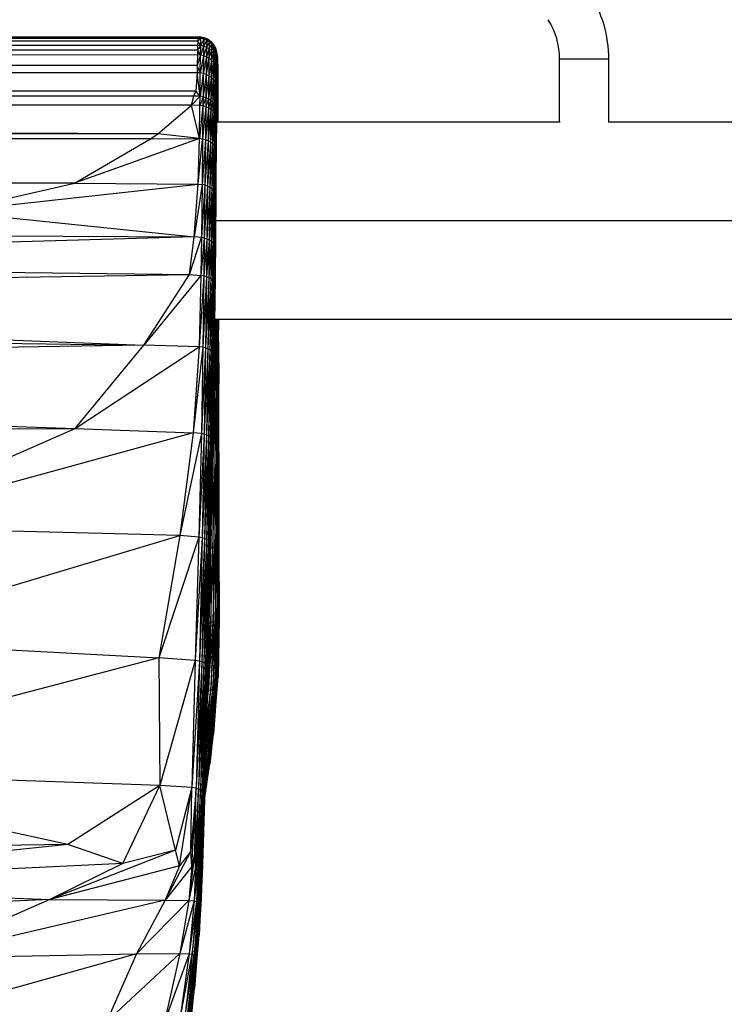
# Paper-space layout '_Posterior' of a CAD drawing. Header units: millimetres. Extents: x -674 to 124, y -13 to 1988.
# Tile 7 of 11: x -19 to 53, y 72 to 172. Entities that reach past the tile are written whole.
import ezdxf

# ---------------------------------------------------------------- set-up
doc = ezdxf.new("R2010")
doc.units = ezdxf.units.MM

psp = doc.layouts.new('_Posterior')

# ---------------------------------------------------------------- linework, layer by layer
at = {"color": 7, "linetype": 'Continuous', "lineweight": 25}
for p, q in [((-0.9, 170.459), (-546.281, 169.8)), ((-0.907, 170.189), (-546.281, 169.8)), ((-0.907, 170.189), (-546.279, 169.529)), ((-0.9, 170.459), (-62.559, 170.4)), ((-0.894, 170.592), (-61.232, 170.519)), ((-0.894, 170.592), (-61.206, 170.522)), ((-0.893, 170.619), (-61.031, 170.546)), ((-0.893, 170.619), (-60.922, 170.547)), ((-0.882, 170.622), (-60.752, 170.55)), ((-0.907, 170.189), (-0.916, 169.748)), ((-0.9, 170.459), (-0.907, 170.189)), ((-0.588, 170.437), (-0.907, 170.189)), ((-0.604, 169.727), (-0.907, 170.189)), ((-0.894, 170.592), (-0.9, 170.459)), ((-0.582, 170.57), (-0.9, 170.459)), ((-0.588, 170.437), (-0.9, 170.459)), ((-0.894, 170.592), (-0.893, 170.619)), ((-0.582, 170.57), (-0.894, 170.592)), ((-0.893, 170.619), (-0.882, 170.622)), ((-0.893, 170.619), (-0.582, 170.57)), ((-0.882, 170.622), (-0.582, 170.57)), ((-0.57, 170.6), (-0.882, 170.622)), ((-0.604, 169.727), (-0.588, 170.437)), ((-0.284, 170.366), (-0.604, 169.727)), ((-0.588, 170.437), (-0.582, 170.57)), ((-0.278, 170.498), (-0.588, 170.437)), ((-0.284, 170.366), (-0.588, 170.437)), ((-0.582, 170.57), (-0.57, 170.6)), ((-0.278, 170.498), (-0.582, 170.57)), ((-0.266, 170.528), (-0.582, 170.57)), ((-0.266, 170.528), (-0.57, 170.6)), ((-0.284, 170.366), (-0.3, 169.659)), ((0.005, 170.247), (-0.3, 169.659)), ((-0.278, 170.498), (-0.284, 170.366)), ((0.011, 170.378), (-0.284, 170.366)), ((0.005, 170.247), (-0.284, 170.366)), ((-0.266, 170.528), (-0.278, 170.498)), ((0.011, 170.378), (-0.278, 170.498)), ((0.023, 170.407), (-0.278, 170.498)), ((0.023, 170.407), (-0.266, 170.528)), ((0.005, 170.247), (-0.011, 169.545)), ((0.272, 170.083), (-0.011, 169.545)), ((0.011, 170.378), (0.005, 170.247)), ((0.272, 170.083), (0.005, 170.247)), ((0.277, 170.213), (0.005, 170.247)), ((0.023, 170.407), (0.011, 170.378)), ((0.277, 170.213), (0.011, 170.378)), ((0.289, 170.242), (0.011, 170.378)), ((0.289, 170.242), (0.023, 170.407)), ((0.272, 170.083), (0.255, 169.388)), ((0.509, 169.879), (0.255, 169.388)), ((0.277, 170.213), (0.272, 170.083)), ((0.509, 169.879), (0.272, 170.083)), ((0.514, 170.007), (0.272, 170.083)), ((0.289, 170.242), (0.277, 170.213)), ((0.514, 170.007), (0.277, 170.213)), ((0.526, 170.036), (0.277, 170.213)), ((0.526, 170.036), (0.289, 170.242)), ((0.509, 169.879), (0.493, 169.192)), ((0.514, 170.007), (0.509, 169.879)), ((0.712, 169.639), (0.509, 169.879)), ((0.717, 169.765), (0.509, 169.879)), ((0.526, 170.036), (0.514, 170.007)), ((0.717, 169.765), (0.514, 170.007)), ((0.729, 169.794), (0.514, 170.007)), ((0.729, 169.794), (0.526, 170.036)), ((-0.916, 169.748), (-546.279, 169.529)), ((-0.916, 169.748), (-546.277, 169.087)), ((-0.924, 169.281), (-546.277, 169.087)), ((-0.924, 169.281), (-546.274, 168.619)), ((-0.924, 169.281), (-0.931, 168.78)), ((-0.916, 169.748), (-0.924, 169.281)), ((-0.604, 169.727), (-0.924, 169.281)), ((-0.619, 168.761), (-0.924, 169.281)), ((-0.604, 169.727), (-0.916, 169.748)), ((-0.619, 168.761), (-0.604, 169.727)), ((-0.3, 169.659), (-0.619, 168.761)), ((-0.3, 169.659), (-0.604, 169.727)), ((-0.3, 169.659), (-0.315, 168.696)), ((-0.011, 169.545), (-0.315, 168.696)), ((-0.011, 169.545), (-0.3, 169.659)), ((-0.011, 169.545), (-0.026, 168.588)), ((0.255, 169.388), (-0.026, 168.588)), ((0.255, 169.388), (-0.011, 169.545)), ((0.255, 169.388), (0.241, 168.439)), ((0.493, 169.192), (0.241, 168.439)), ((0.493, 169.192), (0.255, 169.388)), ((0.493, 169.192), (0.478, 168.253)), ((0.696, 168.962), (0.478, 168.253)), ((0.712, 169.639), (0.493, 169.192)), ((0.696, 168.962), (0.493, 169.192)), ((0.696, 168.962), (0.681, 168.035)), ((0.712, 169.639), (0.696, 168.962)), ((0.874, 169.369), (0.696, 168.962)), ((0.859, 168.703), (0.696, 168.962)), ((0.717, 169.765), (0.712, 169.639)), ((0.874, 169.369), (0.712, 169.639)), ((0.88, 169.493), (0.712, 169.639)), ((0.729, 169.794), (0.717, 169.765)), ((0.88, 169.493), (0.717, 169.765)), ((0.891, 169.521), (0.717, 169.765)), ((0.891, 169.521), (0.729, 169.794)), ((0.874, 169.369), (0.859, 168.703)), ((0.993, 169.076), (0.859, 168.703)), ((0.88, 169.493), (0.874, 169.369)), ((0.993, 169.076), (0.874, 169.369)), ((0.998, 169.198), (0.874, 169.369)), ((0.891, 169.521), (0.88, 169.493)), ((0.998, 169.198), (0.88, 169.493)), ((1.01, 169.226), (0.88, 169.493)), ((1.01, 169.226), (0.891, 169.521)), ((0.978, 168.422), (0.993, 169.076)), ((0.993, 169.076), (0.998, 169.198)), ((1.065, 168.768), (0.993, 169.076)), ((1.071, 168.887), (0.993, 169.076)), ((0.998, 169.198), (1.01, 169.226)), ((1.071, 168.887), (0.998, 169.198)), ((1.082, 168.914), (0.998, 169.198)), ((1.082, 168.914), (1.01, 169.226)), ((1.065, 168.768), (1.071, 168.887)), ((1.071, 168.887), (1.082, 168.914)), ((1.094, 168.567), (1.071, 168.887)), ((1.105, 168.594), (1.071, 168.887)), ((1.105, 168.594), (1.082, 168.914)), ((-0.931, 168.78), (-546.274, 168.619)), ((-0.931, 168.78), (-546.271, 168.116)), ((-0.946, 167.707), (-546.271, 168.116)), ((-0.931, 168.78), (-0.946, 167.707)), ((-0.619, 168.761), (-0.946, 167.707)), ((-0.619, 168.761), (-0.931, 168.78)), ((-0.642, 166.958), (-0.619, 168.761)), ((-0.315, 168.696), (-0.642, 166.958)), ((-0.315, 168.696), (-0.619, 168.761)), ((-0.315, 168.696), (-0.338, 166.899)), ((-0.026, 168.588), (-0.338, 166.899)), ((-0.026, 168.588), (-0.315, 168.696)), ((-0.026, 168.588), (-0.049, 166.8)), ((0.241, 168.439), (-0.049, 166.8)), ((0.241, 168.439), (-0.026, 168.588)), ((0.241, 168.439), (0.218, 166.663)), ((0.478, 168.253), (0.218, 166.663)), ((0.478, 168.253), (0.241, 168.439)), ((0.478, 168.253), (0.456, 166.493)), ((0.681, 168.035), (0.456, 166.493)), ((0.681, 168.035), (0.478, 168.253)), ((0.681, 168.035), (0.659, 166.292)), ((0.859, 168.703), (0.681, 168.035)), ((0.844, 167.789), (0.681, 168.035)), ((0.859, 168.703), (0.844, 167.789)), ((0.978, 168.422), (0.844, 167.789)), ((0.978, 168.422), (0.859, 168.703)), ((0.964, 167.522), (0.978, 168.422)), ((1.05, 168.126), (0.964, 167.522)), ((1.065, 168.768), (0.978, 168.422)), ((1.05, 168.126), (0.978, 168.422)), ((1.036, 167.241), (1.05, 168.126)), ((1.074, 167.822), (1.036, 167.241)), ((1.05, 168.126), (1.065, 168.768)), ((1.089, 168.451), (1.05, 168.126)), ((1.074, 167.822), (1.05, 168.126)), ((1.074, 167.822), (1.054, 163.286)), ((1.06, 166.952), (1.074, 167.822)), ((1.089, 168.451), (1.065, 168.768)), ((1.094, 168.567), (1.065, 168.768)), ((1.089, 168.451), (1.068, 164.065)), ((1.074, 167.822), (1.068, 164.065)), ((1.094, 168.567), (1.071, 164.187)), ((1.089, 168.451), (1.071, 164.187)), ((1.074, 167.822), (1.089, 168.451)), ((1.105, 168.594), (1.081, 164.483)), ((1.094, 168.567), (1.081, 164.483)), ((1.089, 168.451), (1.094, 168.567)), ((1.105, 168.594), (1.09, 164.489)), ((1.116, 168.252), (1.09, 164.489)), ((1.094, 168.567), (1.105, 168.594)), ((1.116, 168.252), (1.099, 164.163)), ((1.105, 168.594), (1.116, 168.252)), ((1.116, 168.252), (1.126, 167.455)), ((40.808, 168.354), (35.808, 168.354)), ((35.808, 161.966), (35.808, 168.354)), ((40.808, 161.966), (40.808, 168.354)), ((-0.946, 167.707), (-546.264, 167.038)), ((-0.954, 166.975), (-546.264, 167.038)), ((-0.954, 166.975), (-546.26, 166.305)), ((-0.954, 166.975), (-1.111, 165.11)), ((-0.946, 167.707), (-0.954, 166.975)), ((-0.669, 164.583), (-0.954, 166.975)), ((-0.642, 166.958), (-0.954, 166.975)), ((-0.642, 166.958), (-0.946, 167.707)), ((-0.669, 164.583), (-0.642, 166.958)), ((-0.338, 166.899), (-0.669, 164.583)), ((-0.338, 166.899), (-0.642, 166.958)), ((-0.338, 166.899), (-0.365, 164.53)), ((-0.049, 166.8), (-0.338, 166.899)), ((0.844, 167.789), (0.659, 166.292)), ((0.844, 167.789), (0.822, 166.067)), ((0.964, 167.522), (0.822, 166.067)), ((0.964, 167.522), (0.844, 167.789)), ((0.942, 165.822), (0.964, 167.522)), ((1.036, 167.241), (0.942, 165.822)), ((1.036, 167.241), (0.964, 167.522)), ((1.014, 165.563), (1.036, 167.241)), ((1.06, 166.952), (1.014, 165.563)), ((1.06, 166.952), (1.035, 161.894)), ((1.06, 166.952), (1.036, 167.241)), ((1.039, 165.298), (1.06, 166.952)), ((1.06, 166.952), (1.054, 163.286)), ((1.126, 167.455), (1.099, 164.163)), ((1.126, 167.455), (1.107, 163.538)), ((1.126, 167.455), (1.135, 166.22)), ((-1.111, 165.11), (-546.26, 166.305)), ((-0.049, 166.8), (-0.365, 164.53)), ((-0.049, 166.8), (-0.076, 164.44)), ((0.218, 166.663), (-0.076, 164.44)), ((0.218, 166.663), (-0.049, 166.8)), ((0.218, 166.663), (0.191, 164.316)), ((0.456, 166.493), (0.191, 164.316)), ((0.456, 166.493), (0.218, 166.663)), ((0.456, 166.493), (0.429, 164.161)), ((0.659, 166.292), (0.429, 164.161)), ((0.659, 166.292), (0.456, 166.493)), ((0.659, 166.292), (0.633, 163.979)), ((0.822, 166.067), (0.633, 163.979)), ((0.822, 166.067), (0.659, 166.292)), ((0.822, 166.067), (0.796, 163.774)), ((0.942, 165.822), (0.796, 163.774)), ((0.942, 165.822), (0.822, 166.067)), ((0.916, 163.552), (0.942, 165.822)), ((1.014, 165.563), (0.942, 165.822)), ((1.135, 166.22), (1.107, 163.538)), ((1.135, 166.22), (1.11, 163.223)), ((1.135, 166.22), (1.138, 165.801)), ((-1.111, 165.11), (-546.249, 164.433)), ((-1.289, 164.597), (-1.111, 165.11)), ((-0.669, 164.583), (-1.111, 165.11)), ((1.014, 165.563), (0.916, 163.552)), ((0.989, 163.317), (1.014, 165.563)), ((1.039, 165.298), (0.989, 163.317)), ((1.008, 159.661), (1.039, 165.298)), ((1.013, 163.075), (1.039, 165.298)), ((1.039, 165.298), (1.014, 165.563)), ((1.039, 165.298), (1.035, 161.894)), ((1.138, 165.801), (1.11, 163.223)), ((1.138, 165.801), (1.119, 161.966)), ((1.138, 165.801), (1.147, 163.796)), ((-1.289, 164.597), (-546.249, 164.433)), ((-1.289, 164.597), (-546.246, 163.919)), ((-1.542, 163.679), (-546.246, 163.919)), ((-1.542, 163.679), (-1.289, 164.597)), ((-0.669, 164.583), (-1.542, 163.679)), ((-0.669, 164.583), (-1.289, 164.597)), ((-0.679, 163.667), (-0.669, 164.583)), ((-0.365, 164.53), (-0.679, 163.667)), ((-0.365, 164.53), (-0.669, 164.583)), ((-0.365, 164.53), (-0.375, 163.614)), ((-0.076, 164.44), (-0.375, 163.614)), ((-0.076, 164.44), (-0.365, 164.53)), ((-0.076, 164.44), (-0.085, 163.528)), ((0.191, 164.316), (-0.085, 163.528)), ((0.191, 164.316), (-0.076, 164.44)), ((0.191, 164.316), (0.181, 163.408)), ((0.429, 164.161), (0.181, 163.408)), ((0.429, 164.161), (0.191, 164.316)), ((0.429, 164.161), (0.42, 163.259)), ((0.633, 163.979), (0.42, 163.259)), ((0.633, 163.979), (0.429, 164.161)), ((0.633, 163.979), (0.623, 163.082)), ((0.796, 163.774), (0.633, 163.979)), ((1.054, 163.286), (1.068, 164.065)), ((1.061, 163.694), (1.073, 163.852)), ((1.064, 163.812), (1.073, 163.852)), ((1.068, 164.065), (1.071, 164.187)), ((1.073, 163.852), (1.068, 164.047)), ((1.071, 164.187), (1.081, 164.483)), ((1.09, 164.489), (1.073, 163.852)), ((1.099, 164.163), (1.073, 163.852)), ((1.081, 163.242), (1.073, 163.852)), ((1.09, 164.489), (1.075, 164.297)), ((1.081, 164.483), (1.09, 164.489)), ((1.099, 164.163), (1.081, 163.242)), ((1.09, 164.489), (1.099, 164.163)), ((1.099, 164.163), (1.107, 163.538)), ((-1.542, 163.679), (-546.241, 163)), ((-4.944, 160.769), (-546.241, 163)), ((-4.944, 160.769), (-1.542, 163.679)), ((-0.73, 160.304), (-1.542, 163.679)), ((-0.679, 163.667), (-1.542, 163.679)), ((-0.73, 160.304), (-0.679, 163.667)), ((-0.375, 163.614), (-0.73, 160.304)), ((-0.375, 163.614), (-0.679, 163.667)), ((-0.375, 163.614), (-0.411, 160.249)), ((-0.085, 163.528), (-0.411, 160.249)), ((-0.085, 163.528), (-0.375, 163.614)), ((-0.085, 163.528), (-0.121, 160.172)), ((0.181, 163.408), (-0.121, 160.172)), ((0.181, 163.408), (-0.085, 163.528)), ((0.181, 163.408), (0.146, 160.065)), ((0.42, 163.259), (0.146, 160.065)), ((0.42, 163.259), (0.181, 163.408)), ((0.42, 163.259), (0.384, 159.931)), ((0.623, 163.082), (0.384, 159.931)), ((0.623, 163.082), (0.42, 163.259)), ((0.623, 163.082), (0.587, 159.773)), ((0.786, 162.884), (0.587, 159.773)), ((0.796, 163.774), (0.623, 163.082)), ((0.786, 162.884), (0.623, 163.082)), ((0.786, 162.884), (0.751, 159.595)), ((0.796, 163.774), (0.786, 162.884)), ((0.916, 163.552), (0.786, 162.884)), ((0.906, 162.669), (0.786, 162.884)), ((0.916, 163.552), (0.796, 163.774)), ((0.906, 162.669), (0.916, 163.552)), ((0.989, 163.317), (0.906, 162.669)), ((0.989, 163.317), (0.916, 163.552)), ((0.979, 162.441), (0.989, 163.317)), ((1.013, 163.075), (0.979, 162.441)), ((1.013, 163.075), (0.989, 163.317)), ((1.004, 162.204), (1.013, 163.075)), ((1.008, 159.661), (1.013, 163.075)), ((1.035, 161.894), (1.054, 163.286)), ((1.045, 161.966), (1.083, 162.933)), ((1.047, 162.796), (1.083, 162.933)), ((1.05, 162.989), (1.081, 163.242)), ((1.052, 163.13), (1.081, 163.242)), ((1.107, 163.538), (1.081, 163.242)), ((1.083, 162.933), (1.081, 163.242)), ((1.107, 163.538), (1.083, 162.933)), ((1.11, 163.223), (1.083, 162.933)), ((1.09, 161.966), (1.083, 162.933)), ((1.11, 163.223), (1.097, 161.966)), ((1.107, 163.538), (1.11, 163.223)), ((1.11, 163.223), (1.118, 161.966)), ((1.147, 163.796), (1.121, 161.966)), ((1.147, 163.796), (1.138, 161.966)), ((1.154, 161.966), (1.147, 163.796)), ((0.906, 162.669), (0.751, 159.595)), ((0.871, 159.401), (0.906, 162.669)), ((0.979, 162.441), (0.871, 159.401)), ((0.979, 162.441), (0.906, 162.669)), ((0.944, 159.196), (0.979, 162.441)), ((1.004, 162.204), (0.944, 159.196)), ((0.969, 158.952), (1.004, 162.204)), ((0.975, 156.746), (1.004, 162.204)), ((1.004, 162.204), (0.979, 162.441)), ((1.008, 159.661), (1.004, 162.204)), ((1.008, 159.661), (1.035, 161.894)), ((35.873, 161.966), (1.036, 161.966)), ((74, 161.966), (40.742, 161.966)), ((-4.944, 160.769), (-546.223, 160.074)), ((-5.7, 160.28), (-546.223, 160.074)), ((-5.7, 160.28), (-546.221, 159.62)), ((-0.73, 160.304), (-13.418, 155.766)), ((-13.418, 155.766), (-5.7, 160.28)), ((-5.7, 160.28), (-4.944, 160.769)), ((-5.7, 160.28), (-0.73, 160.304)), ((-0.73, 160.304), (-4.944, 160.769)), ((-0.847, 155.688), (-0.73, 160.304)), ((-0.847, 155.688), (-0.411, 160.249)), ((-0.411, 160.249), (-0.73, 160.304)), ((-0.411, 160.249), (-0.462, 155.628)), ((-0.121, 160.172), (-0.462, 155.628)), ((-0.121, 160.172), (-0.411, 160.249)), ((-0.121, 160.172), (-0.172, 155.56)), ((0.146, 160.065), (-0.172, 155.56)), ((0.146, 160.065), (-0.121, 160.172)), ((0.146, 160.065), (0.096, 155.466)), ((0.384, 159.931), (0.096, 155.466)), ((0.384, 159.931), (0.146, 160.065)), ((0.384, 159.931), (0.334, 155.347)), ((0.587, 159.773), (0.384, 159.931)), ((-13.418, 155.766), (-546.221, 159.62)), ((0.587, 159.773), (0.334, 155.347)), ((0.587, 159.773), (0.537, 155.207)), ((0.751, 159.595), (0.537, 155.207)), ((0.751, 159.595), (0.587, 159.773)), ((0.751, 159.595), (0.701, 155.049)), ((0.871, 159.401), (0.701, 155.049)), ((0.871, 159.401), (0.751, 159.595)), ((0.821, 154.878), (0.871, 159.401)), ((0.944, 159.196), (0.821, 154.878)), ((0.944, 159.196), (0.871, 159.401)), ((0.895, 154.696), (0.944, 159.196)), ((0.969, 158.952), (0.895, 154.696)), ((0.914, 151.346), (0.969, 158.952)), ((0.919, 154.39), (0.969, 158.952)), ((0.969, 158.952), (0.944, 159.196)), ((0.961, 155.443), (0.969, 158.952)), ((0.975, 156.746), (0.969, 158.952)), ((0.975, 156.746), (1.008, 159.661)), ((0.961, 155.443), (0.975, 156.746)), ((-13.418, 155.766), (-546.191, 154.983)), ((-26.103, 152.882), (-13.418, 155.766)), ((-26.103, 152.882), (-0.847, 155.688)), ((-13.418, 155.766), (-0.847, 155.688)), ((-1.278, 150.315), (-0.847, 155.688)), ((-0.462, 155.628), (-1.278, 150.315)), ((-0.847, 155.688), (-0.462, 155.628)), ((-0.462, 155.628), (-0.526, 150.25)), ((-0.172, 155.56), (-0.526, 150.25)), ((-0.172, 155.56), (-0.462, 155.628)), ((-0.172, 155.56), (-0.233, 150.189)), ((0.096, 155.466), (-0.233, 150.189)), ((0.096, 155.466), (-0.172, 155.56)), ((0.096, 155.466), (0.034, 150.104)), ((0.334, 155.347), (0.034, 150.104)), ((0.334, 155.347), (0.096, 155.466)), ((0.334, 155.347), (0.272, 149.998)), ((0.537, 155.207), (0.272, 149.998)), ((0.537, 155.207), (0.334, 155.347)), ((0.537, 155.207), (0.476, 149.873)), ((0.701, 155.049), (0.476, 149.873)), ((0.701, 155.049), (0.537, 155.207)), ((0.701, 155.049), (0.64, 149.732)), ((0.821, 154.878), (0.64, 149.732)), ((0.821, 154.878), (0.701, 155.049)), ((0.76, 149.579), (0.821, 154.878)), ((0.895, 154.696), (0.821, 154.878)), ((0.914, 151.346), (0.961, 155.443)), ((0.895, 154.696), (0.76, 149.579)), ((0.833, 149.416), (0.895, 154.696)), ((0.919, 154.39), (0.833, 149.416)), ((0.919, 154.39), (0.852, 146.155)), ((0.858, 149.105), (0.919, 154.39)), ((0.919, 154.39), (0.895, 154.696)), ((0.914, 151.346), (0.919, 154.39)), ((-26.103, 152.882), (-1.278, 150.315)), ((74, 151.966), (0.921, 151.966)), ((0.852, 146.155), (0.914, 151.346)), ((-1.278, 150.315), (-93.571, 147.718)), ((-77.548, 150.697), (-1.278, 150.315)), ((-1.751, 146.501), (-1.278, 150.315)), ((-1.751, 146.501), (-0.526, 150.25)), ((-0.526, 150.25), (-1.278, 150.315)), ((-0.526, 150.25), (-0.585, 146.414)), ((-0.233, 150.189), (-0.585, 146.414)), ((-0.233, 150.189), (-0.526, 150.25)), ((-0.233, 150.189), (-0.281, 146.359)), ((0.034, 150.104), (-0.281, 146.359)), ((0.034, 150.104), (-0.233, 150.189)), ((0.034, 150.104), (-0.013, 146.284)), ((0.272, 149.998), (-0.013, 146.284)), ((0.272, 149.998), (0.034, 150.104)), ((0.272, 149.998), (0.225, 146.187)), ((0.476, 149.873), (0.225, 146.187)), ((0.476, 149.873), (0.272, 149.998)), ((0.476, 149.873), (0.429, 146.073)), ((0.64, 149.732), (0.476, 149.873)), ((0.64, 149.732), (0.429, 146.073)), ((0.64, 149.732), (0.593, 145.943)), ((0.76, 149.579), (0.593, 145.943)), ((0.76, 149.579), (0.64, 149.732)), ((0.713, 145.8), (0.76, 149.579)), ((0.833, 149.416), (0.713, 145.8)), ((0.833, 149.416), (0.76, 149.579)), ((0.786, 145.646), (0.833, 149.416)), ((0.858, 149.105), (0.786, 145.646)), ((0.811, 145.274), (0.858, 149.105)), ((0.858, 149.105), (0.833, 149.416)), ((0.858, 149.105), (0.852, 146.155)), ((-93.571, 147.718), (-1.751, 146.501)), ((-137.481, 144.412), (-1.751, 146.501)), ((-6.373, 139.331), (-1.751, 146.501)), ((-0.585, 146.414), (-6.373, 139.331)), ((-1.751, 146.501), (-0.585, 146.414)), ((-0.585, 146.414), (-0.765, 139.179)), ((-0.281, 146.359), (-0.765, 139.179)), ((-0.281, 146.359), (-0.585, 146.414)), ((-0.281, 146.359), (-0.381, 139.124)), ((-0.013, 146.284), (-0.381, 139.124)), ((-0.013, 146.284), (-0.281, 146.359)), ((-0.013, 146.284), (-0.112, 139.057)), ((0.225, 146.187), (-0.112, 139.057)), ((0.225, 146.187), (-0.013, 146.284)), ((0.225, 146.187), (0.126, 138.971)), ((0.429, 146.073), (0.126, 138.971)), ((0.429, 146.073), (0.225, 146.187)), ((0.429, 146.073), (0.33, 138.869)), ((0.593, 145.943), (0.33, 138.869)), ((0.593, 145.943), (0.429, 146.073)), ((0.593, 145.943), (0.494, 138.753)), ((0.713, 145.8), (0.593, 145.943)), ((0.852, 146.155), (0.762, 139.354)), ((0.811, 145.274), (0.852, 146.155)), ((0.713, 145.8), (0.494, 138.753)), ((0.615, 138.626), (0.713, 145.8)), ((0.786, 145.646), (0.615, 138.626)), ((0.688, 138.477), (0.786, 145.646)), ((0.811, 145.274), (0.688, 138.477)), ((0.71, 137.79), (0.811, 145.274)), ((0.786, 145.646), (0.713, 145.8)), ((0.811, 145.274), (0.762, 139.354)), ((0.811, 145.274), (0.786, 145.646)), ((-137.481, 144.412), (-6.373, 139.331)), ((-187.049, 142.033), (-6.373, 139.331)), ((0.789, 139.087), (0.863, 141.966)), ((0.797, 141.966), (74, 141.966)), ((0.949, 141.966), (0.955, 139.22)), ((0.955, 139.22), (1.004, 141.966)), ((1.071, 141.966), (1.077, 139.363)), ((1.077, 139.363), (1.103, 141.966)), ((1.152, 139.513), (1.146, 141.966)), ((1.158, 141.966), (1.152, 139.513)), ((1.174, 141.966), (1.179, 139.66)), ((1.198, 141.966), (1.179, 139.66)), ((1.222, 137.521), (1.21, 141.966)), ((0.785, 141.066), (0.789, 139.087)), ((-6.373, 139.331), (-182.923, 136.754)), ((-13.341, 130.885), (-6.373, 139.331)), ((-13.341, 130.885), (-0.765, 139.179)), ((-0.765, 139.179), (-6.373, 139.331)), ((-0.765, 139.179), (-1.367, 130.431)), ((-0.381, 139.124), (-1.367, 130.431)), ((-0.381, 139.124), (-0.765, 139.179)), ((-0.381, 139.124), (-0.535, 130.36)), ((-0.112, 139.057), (-0.535, 130.36)), ((-0.112, 139.057), (-0.381, 139.124)), ((-0.112, 139.057), (-0.251, 130.3)), ((0.126, 138.971), (-0.251, 130.3)), ((0.126, 138.971), (-0.112, 139.057)), ((0.126, 138.971), (-0.012, 130.225)), ((0.33, 138.869), (-0.012, 130.225)), ((0.33, 138.869), (0.126, 138.971)), ((0.33, 138.869), (0.192, 130.136)), ((0.494, 138.753), (0.33, 138.869)), ((0.762, 139.354), (0.654, 132.048)), ((0.71, 137.79), (0.762, 139.354)), ((0.727, 136.969), (0.789, 139.087)), ((0.758, 139.069), (0.789, 139.087)), ((0.789, 139.087), (0.955, 139.22)), ((0.789, 139.087), (0.805, 132.778)), ((0.805, 132.778), (0.955, 139.22)), ((0.955, 139.22), (1.077, 139.363)), ((0.955, 139.22), (0.97, 132.9)), ((0.97, 132.9), (1.077, 139.363)), ((1.077, 139.363), (1.152, 139.513)), ((1.077, 139.363), (1.092, 133.031)), ((1.092, 133.031), (1.152, 139.513)), ((1.179, 139.66), (1.152, 139.513)), ((1.168, 133.169), (1.152, 139.513)), ((1.179, 139.66), (1.168, 133.169)), ((1.179, 139.66), (1.196, 133.297)), ((1.222, 137.521), (1.179, 139.66)), ((0.494, 138.753), (0.192, 130.136)), ((0.494, 138.753), (0.356, 130.033)), ((0.615, 138.626), (0.356, 130.033)), ((0.476, 129.92), (0.615, 138.626)), ((0.688, 138.477), (0.476, 129.92)), ((0.615, 138.626), (0.494, 138.753)), ((0.55, 129.745), (0.688, 138.477)), ((0.688, 138.477), (0.615, 138.626)), ((0.71, 137.79), (0.688, 138.477)), ((0.71, 137.79), (0.55, 129.745)), ((0.568, 128.602), (0.71, 137.79)), ((0.71, 137.79), (0.654, 132.048)), ((1.222, 137.521), (1.196, 133.297)), ((1.24, 131.596), (1.222, 137.521)), ((-182.923, 136.754), (-13.341, 130.885)), ((0.805, 132.778), (0.97, 132.9)), ((0.823, 126.03), (0.97, 132.9)), ((0.97, 132.9), (1.092, 133.031)), ((0.97, 132.9), (0.989, 126.143)), ((0.989, 126.143), (1.092, 133.031)), ((1.092, 133.031), (1.168, 133.169)), ((1.092, 133.031), (1.111, 126.265)), ((1.111, 126.265), (1.168, 133.169)), ((1.196, 133.297), (1.168, 133.169)), ((1.187, 126.391), (1.168, 133.169)), ((1.196, 133.297), (1.187, 126.391)), ((1.24, 131.596), (1.196, 133.297)), ((1.196, 133.297), (1.215, 126.471)), ((0.654, 132.048), (0.568, 128.602)), ((0.598, 128.565), (0.654, 132.048)), ((0.618, 125.927), (0.805, 132.778)), ((0.663, 132.702), (0.805, 132.778)), ((0.805, 132.778), (0.823, 126.03)), ((-194.155, 130.231), (-13.341, 130.885)), ((-36.302, 120.869), (-13.341, 130.885)), ((-13.341, 130.885), (-1.367, 130.431)), ((1.215, 126.471), (1.24, 131.596)), ((1.261, 125.352), (1.24, 131.596)), ((-1.367, 130.431), (-36.302, 120.869)), ((-1.367, 130.431), (-2.71, 120.013)), ((-0.535, 130.36), (-2.71, 120.013)), ((-0.535, 130.36), (-1.367, 130.431)), ((-0.535, 130.36), (-0.797, 119.862)), ((-0.251, 130.3), (-0.797, 119.862)), ((-0.251, 130.3), (-0.535, 130.36)), ((-0.251, 130.3), (-0.452, 119.803)), ((-0.012, 130.225), (-0.452, 119.803)), ((-0.012, 130.225), (-0.251, 130.3)), ((-0.012, 130.225), (-0.211, 119.739)), ((0.192, 130.136), (-0.211, 119.739)), ((0.192, 130.136), (-0.012, 130.225)), ((0.192, 130.136), (-0.007, 119.661)), ((0.356, 130.033), (-0.007, 119.661)), ((0.356, 130.033), (0.158, 119.572)), ((0.476, 129.92), (0.158, 119.572)), ((0.356, 130.033), (0.192, 130.136)), ((0.278, 119.464), (0.476, 129.92)), ((0.476, 129.92), (0.356, 130.033)), ((0.55, 129.745), (0.476, 129.92)), ((0.55, 129.745), (0.278, 119.464)), ((0.35, 119.168), (0.55, 129.745)), ((0.568, 128.602), (0.55, 129.745)), ((0.609, 129.257), (0.618, 125.927)), ((0.568, 128.602), (0.344, 116.912)), ((0.568, 128.602), (0.35, 119.168)), ((0.449, 120.602), (0.568, 128.602)), ((0.449, 120.602), (0.598, 128.565)), ((0.598, 128.565), (0.568, 128.602)), ((0.424, 119.426), (0.618, 125.927)), ((0.548, 125.901), (0.618, 125.927)), ((0.618, 125.927), (0.823, 126.03)), ((0.618, 125.927), (0.641, 118.774)), ((0.641, 118.774), (0.823, 126.03)), ((0.823, 126.03), (0.989, 126.143)), ((0.823, 126.03), (0.846, 118.87)), ((0.846, 118.87), (0.989, 126.143)), ((0.989, 126.143), (1.111, 126.265)), ((0.989, 126.143), (1.011, 118.975)), ((1.011, 118.975), (1.111, 126.265)), ((1.111, 126.265), (1.187, 126.391)), ((1.111, 126.265), (1.134, 119.089)), ((1.134, 119.089), (1.187, 126.391)), ((1.187, 126.391), (1.215, 126.471)), ((1.21, 119.206), (1.187, 126.391)), ((1.21, 119.206), (1.215, 126.471)), ((1.286, 118.81), (1.215, 126.471)), ((1.261, 125.352), (1.215, 126.471)), ((1.239, 119.19), (1.215, 126.471)), ((1.286, 118.81), (1.261, 125.352)), ((-38.269, 109.412), (-2.71, 120.013)), ((-2.71, 120.013), (-36.302, 120.869)), ((-2.71, 120.013), (-4.835, 107.612)), ((-0.797, 119.862), (-2.71, 120.013)), ((0.209, 109.515), (0.449, 120.602)), ((0.449, 120.602), (0.344, 116.912)), ((-0.797, 119.862), (-4.835, 107.612)), ((-0.797, 119.862), (-1.174, 107.346)), ((-0.452, 119.803), (-1.174, 107.346)), ((-0.452, 119.803), (-0.797, 119.862)), ((-0.452, 119.803), (-0.738, 107.282)), ((-0.211, 119.739), (-0.738, 107.282)), ((-0.211, 119.739), (-0.494, 107.222)), ((-0.007, 119.661), (-0.494, 107.222)), ((-0.211, 119.739), (-0.452, 119.803)), ((-0.007, 119.661), (-0.29, 107.152)), ((0.158, 119.572), (-0.29, 107.152)), ((-0.007, 119.661), (-0.211, 119.739)), ((0.158, 119.572), (-0.125, 107.07)), ((0.278, 119.464), (-0.125, 107.07)), ((0.158, 119.572), (-0.007, 119.661)), ((-0.005, 106.946), (0.278, 119.464)), ((0.35, 119.168), (-0.005, 106.946)), ((0.061, 106.399), (0.35, 119.168)), ((0.278, 119.464), (0.158, 119.572)), ((0.35, 119.168), (0.278, 119.464)), ((0.344, 116.912), (0.35, 119.168)), ((0.846, 118.87), (1.011, 118.975)), ((0.866, 111.352), (1.011, 118.975)), ((1.011, 118.975), (1.134, 119.089)), ((1.011, 118.975), (1.032, 111.45)), ((1.032, 111.45), (1.134, 119.089)), ((1.134, 119.089), (1.21, 119.206)), ((1.134, 119.089), (1.155, 111.554)), ((1.155, 111.554), (1.21, 119.206)), ((1.21, 119.206), (1.239, 119.19)), ((1.231, 111.662), (1.21, 119.206)), ((1.231, 111.662), (1.239, 119.19)), ((1.286, 118.81), (1.239, 119.19)), ((1.313, 111.946), (1.239, 119.19)), ((1.26, 111.595), (1.239, 119.19)), ((0.402, 118.439), (0.422, 111.186)), ((0.408, 118.693), (0.641, 118.774)), ((0.422, 111.186), (0.641, 118.774)), ((0.641, 118.774), (0.846, 118.87)), ((0.641, 118.774), (0.661, 111.263)), ((0.661, 111.263), (0.846, 118.87)), ((0.846, 118.87), (0.866, 111.352)), ((1.313, 111.946), (1.286, 118.81)), ((0.344, 116.912), (0.039, 103.597)), ((0.344, 116.912), (0.061, 106.399)), ((0.209, 109.515), (0.344, 116.912)), ((1.159, 105.679), (1.313, 111.946)), ((1.26, 111.595), (1.313, 111.946)), ((0.156, 107.397), (0.422, 111.186)), ((0.202, 104.323), (0.661, 111.263)), ((0.422, 111.186), (0.202, 104.323)), ((0.244, 111.144), (0.422, 111.186)), ((0.422, 111.186), (0.661, 111.263)), ((0.44, 104.381), (0.866, 111.352)), ((0.661, 111.263), (0.44, 104.381)), ((0.645, 104.451), (1.032, 111.45)), ((0.866, 111.352), (0.645, 104.451)), ((0.661, 111.263), (0.866, 111.352)), ((0.812, 104.533), (1.155, 111.554)), ((1.032, 111.45), (0.812, 104.533)), ((0.866, 111.352), (1.032, 111.45)), ((0.938, 104.624), (1.231, 111.662)), ((1.155, 111.554), (0.938, 104.624)), ((1.019, 104.718), (1.231, 111.662)), ((1.019, 104.718), (1.26, 111.595)), ((1.032, 111.45), (1.155, 111.554)), ((1.046, 104.629), (1.26, 111.595)), ((1.155, 111.554), (1.231, 111.662)), ((1.26, 111.595), (1.159, 105.679)), ((1.231, 111.662), (1.26, 111.595)), ((-38.269, 109.412), (-4.835, 107.612)), ((-0.085, 97.767), (0.209, 109.515)), ((0.209, 109.515), (0.039, 103.597)), ((-4.835, 107.612), (-48.429, 96.235)), ((-4.835, 107.612), (-4.746, 94.656)), ((-1.174, 107.346), (-4.835, 107.612)), ((-1.174, 107.346), (-4.746, 94.656)), ((-1.174, 107.346), (-1.495, 94.449)), ((-0.738, 107.282), (-1.495, 94.449)), ((-0.738, 107.282), (-1.174, 107.346)), ((-0.738, 107.282), (-1.068, 94.388)), ((-0.494, 107.222), (-1.068, 94.388)), ((-0.494, 107.222), (-0.82, 94.326)), ((-0.29, 107.152), (-0.82, 94.326)), ((-0.494, 107.222), (-0.738, 107.282)), ((-0.29, 107.152), (-0.616, 94.256)), ((-0.125, 107.07), (-0.616, 94.256)), ((-0.29, 107.152), (-0.494, 107.222)), ((-0.125, 107.07), (-0.452, 94.173)), ((-0.005, 106.946), (-0.452, 94.173)), ((-0.333, 94.029), (-0.005, 106.946)), ((-0.125, 107.07), (-0.29, 107.152)), ((-0.005, 106.946), (-0.125, 107.07)), ((0.061, 106.399), (-0.005, 106.946)), ((0.061, 106.399), (-0.333, 94.029)), ((-0.268, 93.484), (0.061, 106.399)), ((0.039, 103.597), (0.061, 106.399)), ((0.698, 99.883), (1.159, 105.679)), ((1.046, 104.629), (1.159, 105.679)), ((-0.059, 98.795), (0.645, 104.451)), ((-0.046, 99.303), (0.44, 104.381)), ((-0.011, 97.595), (0.812, 104.533)), ((-0.011, 97.595), (0.645, 104.451)), ((-0.005, 100.939), (0.44, 104.381)), ((0.036, 102.58), (0.202, 104.323)), ((0.051, 103.187), (0.202, 104.323)), ((0.202, 104.323), (0.079, 104.302)), ((0.156, 97.66), (0.938, 104.624)), ((0.156, 97.66), (0.812, 104.533)), ((0.202, 104.323), (0.44, 104.381)), ((0.284, 97.736), (1.019, 104.718)), ((0.284, 97.736), (0.938, 104.624)), ((0.369, 97.799), (1.019, 104.718)), ((1.046, 104.629), (0.369, 97.799)), ((0.44, 104.381), (0.645, 104.451)), ((1.046, 104.629), (0.446, 98.077)), ((0.645, 104.451), (0.812, 104.533)), ((1.046, 104.629), (0.698, 99.883)), ((0.812, 104.533), (0.938, 104.624)), ((0.938, 104.624), (1.019, 104.718)), ((1.019, 104.718), (1.046, 104.629)), ((0.039, 103.597), (-0.268, 93.484)), ((0.039, 103.597), (-0.261, 92.086)), ((-0.085, 97.767), (0.039, 103.597)), ((0.336, 96.86), (0.698, 99.883)), ((0.446, 98.077), (0.698, 99.883)), ((0.446, 98.077), (0.236, 96.503)), ((0.446, 98.077), (0.336, 96.86)), ((0.369, 97.799), (0.446, 98.077)), ((-0.369, 87.78), (-0.085, 97.767)), ((-0.085, 97.767), (-0.261, 92.086)), ((0.369, 97.799), (-0.182, 94.346)), ((-0.174, 94.614), (0.369, 97.799)), ((-0.166, 94.924), (0.284, 97.736)), ((-0.156, 95.248), (0.284, 97.736)), ((-0.14, 95.808), (0.156, 97.66)), ((-0.133, 96.084), (0.156, 97.66)), ((-0.106, 97.002), (-0.011, 97.595)), ((-0.103, 97.107), (-0.011, 97.595)), ((-0.011, 97.595), (-0.09, 97.575)), ((0.156, 97.66), (-0.011, 97.595)), ((0.284, 97.736), (0.156, 97.66)), ((0.369, 97.799), (0.236, 96.503)), ((0.369, 97.799), (0.284, 97.736)), ((-14.073, 88.674), (-48.429, 96.235)), ((-4.746, 94.656), (-48.429, 96.235)), ((-0.21, 93.346), (0.336, 96.86)), ((0.236, 96.503), (-0.209, 93.406)), ((0.236, 96.503), (-0.194, 93.938)), ((-0.191, 94.033), (0.236, 96.503)), ((0.236, 96.503), (0.336, 96.86)), ((-4.746, 94.656), (-14.073, 88.674)), ((-8.513, 86.764), (-4.746, 94.656)), ((-3.163, 88.093), (-4.746, 94.656)), ((-1.495, 94.449), (-4.746, 94.656)), ((-1.495, 94.449), (-3.163, 88.093)), ((-2.738, 86.521), (-1.495, 94.449)), ((-1.614, 88.009), (-1.495, 94.449)), ((-1.068, 94.388), (-1.614, 88.009)), ((-1.513, 86.462), (-1.068, 94.388)), ((-1.068, 94.388), (-1.495, 94.449)), ((-1.195, 87.951), (-1.068, 94.388)), ((-0.82, 94.326), (-1.195, 87.951)), ((-1.137, 86.404), (-0.82, 94.326)), ((-0.82, 94.326), (-1.068, 94.388)), ((-0.948, 87.885), (-0.82, 94.326)), ((-0.616, 94.256), (-0.948, 87.885)), ((-0.908, 86.337), (-0.616, 94.256)), ((-0.616, 94.256), (-0.82, 94.326)), ((-0.751, 87.811), (-0.616, 94.256)), ((-0.452, 94.173), (-0.751, 87.811)), ((-0.729, 86.261), (-0.452, 94.173)), ((-0.452, 94.173), (-0.616, 94.256)), ((-0.597, 87.727), (-0.452, 94.173)), ((-0.597, 87.727), (-0.333, 94.029)), ((-0.594, 86.172), (-0.333, 94.029)), ((-0.489, 87.586), (-0.333, 94.029)), ((-0.333, 94.029), (-0.452, 94.173)), ((-0.268, 93.484), (-0.333, 94.029)), ((-0.507, 85.995), (-0.268, 93.484)), ((-0.489, 87.586), (-0.268, 93.484)), ((-0.432, 87.193), (-0.268, 93.484)), ((-0.261, 92.086), (-0.268, 93.484)), ((-0.261, 92.086), (-0.462, 85.632)), ((-0.261, 92.086), (-0.432, 87.193)), ((-0.369, 87.78), (-0.261, 92.086)), ((-14.073, 88.674), (-54.391, 84.556)), ((-14.073, 88.674), (-37.618, 88.338)), ((-3.163, 88.093), (-15.897, 83.112)), ((-8.513, 86.764), (-14.073, 88.674)), ((-3.163, 88.093), (-8.513, 86.764)), ((-1.614, 88.009), (-4.206, 83.025)), ((-2.738, 86.521), (-3.163, 88.093)), ((-1.614, 88.009), (-2.738, 86.521)), ((-1.195, 87.951), (-1.809, 83.007)), ((-1.513, 86.462), (-1.614, 88.009)), ((-1.195, 87.951), (-1.513, 86.462)), ((-1.137, 86.404), (-1.195, 87.951)), ((-0.948, 87.885), (-1.272, 82.959)), ((-0.948, 87.885), (-1.137, 86.404)), ((-0.751, 87.811), (-1.028, 82.898)), ((-0.908, 86.337), (-0.948, 87.885)), ((-0.751, 87.811), (-0.908, 86.337)), ((-0.597, 87.727), (-0.856, 82.827)), ((-0.729, 86.261), (-0.751, 87.811)), ((-0.733, 82.731), (-0.489, 87.586)), ((-0.597, 87.727), (-0.729, 86.261)), ((-0.432, 87.193), (-0.659, 82.501)), ((-0.594, 86.172), (-0.597, 87.727)), ((-0.489, 87.586), (-0.594, 86.172)), ((-0.52, 83.17), (-0.369, 87.78)), ((-0.507, 85.995), (-0.489, 87.586)), ((-0.432, 87.193), (-0.507, 85.995)), ((-0.462, 85.632), (-0.369, 87.78)), ((-0.432, 87.193), (-0.462, 85.632)), ((-8.513, 86.764), (-54.391, 84.556)), ((-8.513, 86.764), (-15.897, 83.112)), ((-2.738, 86.521), (-15.897, 83.112)), ((-2.738, 86.521), (-4.206, 83.025)), ((-1.513, 86.462), (-4.206, 83.025)), ((-1.513, 86.462), (-1.809, 83.007)), ((-1.137, 86.404), (-1.809, 83.007)), ((-1.137, 86.404), (-1.272, 82.959)), ((-0.908, 86.337), (-1.272, 82.959)), ((-0.908, 86.337), (-1.028, 82.898)), ((-0.729, 86.261), (-1.028, 82.898)), ((-0.856, 82.827), (-0.729, 86.261)), ((-0.594, 86.172), (-0.856, 82.827)), ((-0.733, 82.731), (-0.594, 86.172)), ((-0.507, 85.995), (-0.733, 82.731)), ((-0.507, 85.995), (-0.659, 82.501)), ((-0.462, 85.632), (-0.659, 82.501)), ((-0.462, 85.632), (-0.643, 81.746)), ((-54.391, 84.556), (-15.897, 83.112)), ((-15.897, 83.112), (-100.496, 78.96)), ((-15.897, 83.112), (-29.365, 77.16)), ((-4.206, 83.025), (-29.365, 77.16)), ((-15.897, 83.112), (-4.206, 83.025)), ((-4.206, 83.025), (-7.122, 77.576)), ((-1.809, 83.007), (-7.122, 77.576)), ((-4.206, 83.025), (-1.809, 83.007)), ((-1.809, 83.007), (-2.708, 77.635)), ((-1.272, 82.959), (-2.708, 77.635)), ((-1.809, 83.007), (-1.272, 82.959)), ((-1.272, 82.959), (-1.78, 77.598)), ((-1.272, 82.959), (-1.028, 82.898)), ((-0.748, 79.496), (-0.52, 83.17)), ((-0.643, 81.746), (-0.52, 83.17)), ((-0.574, 82.049), (-0.52, 83.17)), ((-1.028, 82.898), (-1.78, 77.598)), ((-1.028, 82.898), (-1.461, 77.541)), ((-1.461, 77.541), (-0.856, 82.827)), ((-0.856, 82.827), (-1.28, 77.467)), ((-1.28, 77.467), (-0.733, 82.731)), ((-0.733, 82.731), (-1.16, 77.319)), ((-0.659, 82.501), (-1.16, 77.319)), ((-0.659, 82.501), (-1.104, 76.846)), ((-1.028, 82.898), (-0.856, 82.827)), ((-0.856, 82.827), (-0.733, 82.731)), ((-0.748, 79.496), (-0.574, 82.049)), ((-0.733, 82.731), (-0.659, 82.501)), ((-0.659, 82.501), (-0.643, 81.746)), ((-1.104, 76.846), (-0.643, 81.746)), ((-0.643, 81.746), (-1.1, 75.865)), ((-0.643, 81.746), (-0.748, 79.496)), ((-1.228, 74.061), (-0.748, 79.496)), ((-1.1, 75.865), (-0.748, 79.496)), ((-7.122, 77.576), (-32.897, 70.336)), ((-29.365, 77.16), (-7.122, 77.576)), ((-2.708, 77.635), (-10.154, 70.69)), ((-7.122, 77.576), (-10.154, 70.69)), ((-7.122, 77.576), (-2.708, 77.635)), ((-2.708, 77.635), (-4.287, 70.692)), ((-1.78, 77.598), (-4.287, 70.692)), ((-1.78, 77.598), (-2.738, 70.641)), ((-2.738, 70.641), (-1.461, 77.541)), ((-2.708, 77.635), (-1.78, 77.598)), ((-1.461, 77.541), (-2.272, 70.573)), ((-2.272, 70.573), (-1.28, 77.467)), ((-1.28, 77.467), (-2.072, 70.462)), ((-1.16, 77.319), (-2.072, 70.462)), ((-1.16, 77.319), (-1.966, 70.139)), ((-1.78, 77.598), (-1.461, 77.541)), ((-1.461, 77.541), (-1.28, 77.467)), ((-1.28, 77.467), (-1.16, 77.319)), ((-1.16, 77.319), (-1.104, 76.846)), ((-1.966, 70.139), (-1.104, 76.846)), ((-1.104, 76.846), (-1.949, 69.094)), ((-1.104, 76.846), (-1.1, 75.865)), ((-1.949, 69.094), (-1.1, 75.865)), ((-1.1, 75.865), (-1.624, 70.499)), ((-1.1, 75.865), (-1.228, 74.061)), ((-1.624, 70.499), (-1.228, 74.061))]:
    psp.add_line(p, q, dxfattribs=at)
for radius in [12.5, 7.5]:
    psp.add_arc((28.308, 168.354), radius, 0, 32.26599, dxfattribs=at)

doc.saveas('drawing.dxf')
